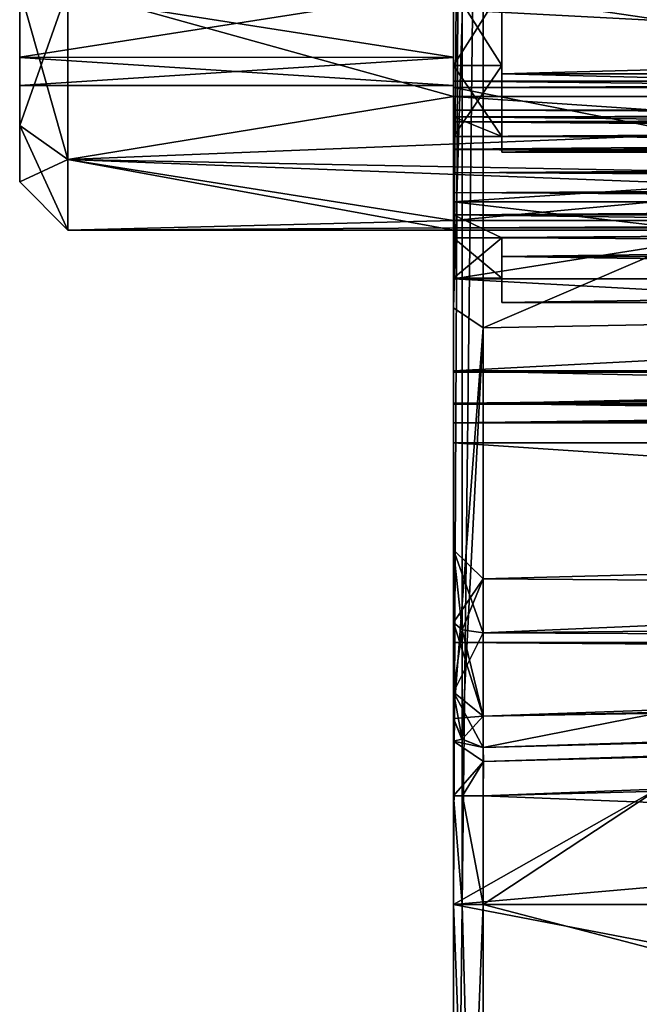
# Model space of a CAD drawing. Header units: millimetres. Extents: x -15 to 196, y -14 to 691.
# Tile 2 of 256: x -15 to -8.57, y -3.53 to 6.68. Entities that reach past the tile are written whole.
import ezdxf

# ---------------------------------------------------------------- set-up
doc = ezdxf.new("R2010")
doc.units = ezdxf.units.MM
doc.header["$LTSCALE"] = 41.718519
for name, color, linetype in [('133', 7, 'CONTINUOUS'), ('134', 7, 'CONTINUOUS'), ('135', 7, 'CONTINUOUS'), ('159', 7, 'CONTINUOUS'), ('160', 7, 'CONTINUOUS'), ('161', 7, 'CONTINUOUS'), ('1613', 7, 'CONTINUOUS'), ('1614', 7, 'CONTINUOUS'), ('1615', 7, 'CONTINUOUS'), ('1616', 7, 'CONTINUOUS'), ('1617', 7, 'CONTINUOUS'), ('1618', 7, 'CONTINUOUS'), ('1619', 7, 'CONTINUOUS'), ('1620', 7, 'CONTINUOUS'), ('1621', 7, 'CONTINUOUS'), ('1622', 7, 'CONTINUOUS'), ('1623', 7, 'CONTINUOUS'), ('1624', 7, 'CONTINUOUS'), ('1625', 7, 'CONTINUOUS'), ('163', 7, 'CONTINUOUS'), ('1636', 7, 'CONTINUOUS'), ('1637', 7, 'CONTINUOUS'), ('1638', 7, 'CONTINUOUS'), ('1639', 7, 'CONTINUOUS'), ('164', 7, 'CONTINUOUS'), ('1640', 7, 'CONTINUOUS'), ('1641', 7, 'CONTINUOUS'), ('165', 7, 'CONTINUOUS'), ('166', 7, 'CONTINUOUS'), ('167', 7, 'CONTINUOUS'), ('168', 7, 'CONTINUOUS'), ('169', 7, 'CONTINUOUS'), ('170', 7, 'CONTINUOUS'), ('171', 7, 'CONTINUOUS'), ('207', 7, 'CONTINUOUS'), ('333', 7, 'CONTINUOUS'), ('334', 7, 'CONTINUOUS'), ('335', 7, 'CONTINUOUS'), ('336', 7, 'CONTINUOUS'), ('337', 7, 'CONTINUOUS'), ('353', 7, 'CONTINUOUS'), ('357', 7, 'CONTINUOUS'), ('358', 7, 'CONTINUOUS'), ('361', 7, 'CONTINUOUS'), ('621', 7, 'CONTINUOUS'), ('627', 7, 'CONTINUOUS'), ('628', 7, 'CONTINUOUS'), ('630', 7, 'CONTINUOUS'), ('631', 7, 'CONTINUOUS'), ('632', 7, 'CONTINUOUS'), ('633', 7, 'CONTINUOUS'), ('637', 7, 'CONTINUOUS'), ('638', 7, 'CONTINUOUS'), ('639', 7, 'CONTINUOUS'), ('640', 7, 'CONTINUOUS'), ('641', 7, 'CONTINUOUS'), ('642', 7, 'CONTINUOUS'), ('643', 7, 'CONTINUOUS'), ('644', 7, 'CONTINUOUS'), ('645', 7, 'CONTINUOUS'), ('646', 7, 'CONTINUOUS'), ('647', 7, 'CONTINUOUS'), ('648', 7, 'CONTINUOUS'), ('74', 7, 'CONTINUOUS'), ('828', 7, 'CONTINUOUS'), ('856', 7, 'CONTINUOUS')]:
    doc.layers.add(name, color=color, linetype=linetype)

msp = doc.modelspace()

# ---------------------------------------------------------------- linework, layer by layer
at = {"layer": '133', "linetype": 'Continuous'}
for points in [[(23, 4.792, -25.514), (23, 7, -25), (-10.5, 4.792, -25.514), (23, 4.792, -25.514)], [(23, 7, -25), (-10.5, 7, -25), (-10.5, 4.792, -25.514), (23, 7, -25)], [(23, 3.038, -26.95), (23, 4.792, -25.514), (-10.5, 3.038, -26.95), (23, 3.038, -26.95)], [(23, 4.792, -25.514), (-10.5, 4.792, -25.514), (-10.5, 3.038, -26.95), (23, 4.792, -25.514)]]:
    msp.add_3dface(points, dxfattribs=at)
at = {"layer": '134', "linetype": 'Continuous'}
for points in [[(23, 2.703, -27.051), (23, 3.038, -26.95), (-10.5, 2.703, -27.051), (23, 2.703, -27.051)], [(23, 3.038, -26.95), (-10.5, 3.038, -26.95), (-10.5, 2.703, -27.051), (23, 3.038, -26.95)], [(23, 2.5, -26.767), (23, 2.703, -27.051), (-10.5, 2.5, -26.767), (23, 2.5, -26.767)], [(23, 2.703, -27.051), (-10.5, 2.703, -27.051), (-10.5, 2.5, -26.767), (23, 2.703, -27.051)]]:
    msp.add_3dface(points, dxfattribs=at)
at = {"layer": '135', "linetype": 'Continuous'}
for points in [[(23, 2.5, -21), (23, 2.5, -26.767), (-10.5, 2.5, -26.767), (23, 2.5, -21)], [(23, 2.5, -21), (-10.5, 2.5, -26.767), (14.25, 2.5, -21), (23, 2.5, -21)], [(-10.5, 2.5, -26.767), (-10.5, 2.5, -20), (-3.5, 2.5, -20), (-10.5, 2.5, -26.767)], [(14.25, 2.5, -21), (-10.5, 2.5, -26.767), (14.25, 2.5, -14), (14.25, 2.5, -21)], [(14.25, 2.5, -14), (-10.5, 2.5, -26.767), (-3.5, 2.5, -20), (14.25, 2.5, -14)]]:
    msp.add_3dface(points, dxfattribs=at)
at = {"layer": '159', "linetype": 'Continuous'}
for points in [[(-10.192, 16.283, -210.751), (18.301, 16.283, -210.005), (-10.192, -2.5, -210.751), (-10.192, 16.283, -210.751)], [(18.301, 16.283, -210.005), (18.301, -2.5, -210.005), (-10.192, -2.5, -210.751), (18.301, 16.283, -210.005)]]:
    msp.add_3dface(points, dxfattribs=at)
at = {"layer": '160', "linetype": 'Continuous'}
for points in [[(-10.5, -2.5, -210.451), (-10.5, 16.283, -210.451), (-10.412, 16.283, -210.664), (-10.5, -2.5, -210.451)], [(-10.412, -2.5, -210.664), (-10.5, -2.5, -210.451), (-10.412, 16.283, -210.664), (-10.412, -2.5, -210.664)], [(-10.192, 16.283, -210.751), (-10.192, -2.5, -210.751), (-10.412, -2.5, -210.664), (-10.192, 16.283, -210.751)], [(-10.192, 16.283, -210.751), (-10.412, -2.5, -210.664), (-10.412, 16.283, -210.664), (-10.192, 16.283, -210.751)]]:
    msp.add_3dface(points, dxfattribs=at)
at = {"layer": '161', "linetype": 'Continuous'}
for points in [[(-10.5, -10.241, -207.247), (-10.5, -2.5, -210.451), (-10.192, -10.456, -207.456), (-10.5, -10.241, -207.247)], [(-10.5, -2.5, -210.451), (-10.412, -2.5, -210.664), (-10.192, -10.456, -207.456), (-10.5, -2.5, -210.451)], [(-10.412, -2.5, -210.664), (-10.192, -2.5, -210.751), (-10.192, -10.456, -207.456), (-10.412, -2.5, -210.664)]]:
    msp.add_3dface(points, dxfattribs=at)
at = {"layer": '1613', "linetype": 'Continuous'}
for points in [[(-10.5, 6.208, -27.107), (-10.5, 7, -27), (-10, 6.208, -27.107), (-10.5, 6.208, -27.107)], [(-10, 6.208, -27.107), (-10.5, 7, -27), (-10, 7, -27), (-10, 6.208, -27.107)], [(-10.5, 5.472, -27.419), (-10.5, 6.208, -27.107), (-10, 5.472, -27.419), (-10.5, 5.472, -27.419)], [(-10, 5.472, -27.419), (-10.5, 6.208, -27.107), (-10, 6.208, -27.107), (-10, 5.472, -27.419)]]:
    msp.add_3dface(points, dxfattribs=at)
at = {"layer": '1614', "linetype": 'Continuous'}
for points in [[(-10.5, 5.675, -27.66), (-10.5, 5.472, -27.419), (-10, 5.472, -27.419), (-10.5, 5.675, -27.66)], [(-10.5, 5.675, -27.66), (-10, 5.472, -27.419), (23, 5.308, -27.225), (-10.5, 5.675, -27.66)], [(23, 5.675, -27.66), (-10.5, 5.675, -27.66), (23, 5.308, -27.225), (23, 5.675, -27.66)], [(23, 5.308, -27.225), (-10, 5.472, -27.419), (-10, 5.308, -27.225), (23, 5.308, -27.225)]]:
    msp.add_3dface(points, dxfattribs=at)
at = {"layer": '1615', "linetype": 'Continuous'}
for points in [[(-10.5, 5.625, -28.094), (-10.5, 5.744, -27.888), (23, 5.622, -28.096), (-10.5, 5.625, -28.094)], [(-10.5, 5.744, -27.888), (-10.5, 5.675, -27.66), (23, 5.744, -27.891), (-10.5, 5.744, -27.888)], [(23, 5.622, -28.096), (-10.5, 5.744, -27.888), (23, 5.744, -27.891), (23, 5.622, -28.096)], [(-10.5, 5.675, -27.66), (23, 5.675, -27.66), (23, 5.744, -27.891), (-10.5, 5.675, -27.66)]]:
    msp.add_3dface(points, dxfattribs=at)
at = {"layer": '1616', "linetype": 'Continuous'}
for points in [[(-10.5, 5.338, -28.339), (-10.5, 5.625, -28.094), (23, 5.338, -28.338), (-10.5, 5.338, -28.339)], [(-10.5, 5.625, -28.094), (23, 5.622, -28.096), (23, 5.338, -28.338), (-10.5, 5.625, -28.094)], [(-10.5, 5.096, -28.622), (-10.5, 5.338, -28.339), (23, 5.094, -28.625), (-10.5, 5.096, -28.622)], [(23, 5.094, -28.625), (-10.5, 5.338, -28.339), (23, 5.338, -28.338), (23, 5.094, -28.625)]]:
    msp.add_3dface(points, dxfattribs=at)
at = {"layer": '1617', "linetype": 'Continuous'}
for points in [[(-10.5, 4.89, -28.744), (-10.5, 5.096, -28.622), (23, 4.888, -28.745), (-10.5, 4.89, -28.744)], [(-10.5, 5.096, -28.622), (23, 5.094, -28.625), (23, 4.888, -28.745), (-10.5, 5.096, -28.622)], [(-10.5, 4.661, -28.677), (-10.5, 4.89, -28.744), (23, 4.659, -28.676), (-10.5, 4.661, -28.677)], [(23, 4.659, -28.676), (-10.5, 4.89, -28.744), (23, 4.888, -28.745), (23, 4.659, -28.676)]]:
    msp.add_3dface(points, dxfattribs=at)
at = {"layer": '1618', "linetype": 'Continuous'}
for points in [[(-10.5, 4.418, -28.472), (-10.5, 4.661, -28.677), (23, 4.659, -28.676), (-10.5, 4.418, -28.472)], [(-10.5, 4.418, -28.472), (23, 4.659, -28.676), (-10, 4.418, -28.472), (-10.5, 4.418, -28.472)], [(-10, 4.418, -28.472), (23, 4.659, -28.676), (-10, 4.225, -28.308), (-10, 4.418, -28.472)], [(-10, 4.225, -28.308), (23, 4.659, -28.676), (23, 4.225, -28.308), (-10, 4.225, -28.308)]]:
    msp.add_3dface(points, dxfattribs=at)
at = {"layer": '1619', "linetype": 'Continuous'}
for points in [[(-10.5, 4.419, -31.528), (-10.5, 4, -30), (-10, 4.419, -31.528), (-10.5, 4.419, -31.528)], [(-10, 4.419, -31.528), (-10.5, 4, -30), (-10, 4, -30), (-10, 4.419, -31.528)], [(-10.5, 4, -30), (-10.5, 4.418, -28.472), (-10, 4, -30), (-10.5, 4, -30)], [(-10.5, 4.418, -28.472), (-10, 4.418, -28.472), (-10, 4, -30), (-10.5, 4.418, -28.472)]]:
    msp.add_3dface(points, dxfattribs=at)
at = {"layer": '1620', "linetype": 'Continuous'}
for points in [[(-10.5, 4.66, -31.325), (-10.5, 4.419, -31.528), (-10, 4.419, -31.528), (-10.5, 4.66, -31.325)], [(-10.5, 4.66, -31.325), (-10, 4.419, -31.528), (23, 4.225, -31.692), (-10.5, 4.66, -31.325)], [(23, 4.66, -31.325), (-10.5, 4.66, -31.325), (23, 4.225, -31.692), (23, 4.66, -31.325)], [(23, 4.225, -31.692), (-10, 4.419, -31.528), (-10, 4.225, -31.692), (23, 4.225, -31.692)]]:
    msp.add_3dface(points, dxfattribs=at)
at = {"layer": '1621', "linetype": 'Continuous'}
for points in [[(-10.5, 5.094, -31.375), (-10.5, 4.888, -31.256), (23, 5.096, -31.378), (-10.5, 5.094, -31.375)], [(23, 5.096, -31.378), (-10.5, 4.888, -31.256), (23, 4.891, -31.256), (23, 5.096, -31.378)], [(-10.5, 4.888, -31.256), (-10.5, 4.66, -31.325), (23, 4.891, -31.256), (-10.5, 4.888, -31.256)], [(-10.5, 4.66, -31.325), (23, 4.66, -31.325), (23, 4.891, -31.256), (-10.5, 4.66, -31.325)]]:
    msp.add_3dface(points, dxfattribs=at)
at = {"layer": '1622', "linetype": 'Continuous'}
for points in [[(-10.5, 5.622, -31.904), (-10.5, 5.339, -31.662), (23, 5.625, -31.906), (-10.5, 5.622, -31.904)], [(23, 5.625, -31.906), (-10.5, 5.339, -31.662), (23, 5.338, -31.662), (23, 5.625, -31.906)], [(-10.5, 5.339, -31.662), (-10.5, 5.094, -31.375), (23, 5.338, -31.662), (-10.5, 5.339, -31.662)], [(-10.5, 5.094, -31.375), (23, 5.096, -31.378), (23, 5.338, -31.662), (-10.5, 5.094, -31.375)]]:
    msp.add_3dface(points, dxfattribs=at)
at = {"layer": '1623', "linetype": 'Continuous'}
for points in [[(-10.5, 5.744, -32.11), (-10.5, 5.622, -31.904), (23, 5.745, -32.112), (-10.5, 5.744, -32.11)], [(23, 5.676, -32.341), (-10.5, 5.744, -32.11), (23, 5.745, -32.112), (23, 5.676, -32.341)], [(-10.5, 5.622, -31.904), (23, 5.625, -31.906), (23, 5.745, -32.112), (-10.5, 5.622, -31.904)], [(-10.5, 5.677, -32.339), (-10.5, 5.744, -32.11), (23, 5.676, -32.341), (-10.5, 5.677, -32.339)]]:
    msp.add_3dface(points, dxfattribs=at)
at = {"layer": '1624', "linetype": 'Continuous'}
for points in [[(-10.5, 5.472, -32.582), (-10.5, 5.677, -32.339), (23, 5.676, -32.341), (-10.5, 5.472, -32.582)], [(-10.5, 5.472, -32.582), (23, 5.676, -32.341), (-10, 5.472, -32.582), (-10.5, 5.472, -32.582)], [(-10, 5.472, -32.582), (23, 5.676, -32.341), (-10, 5.308, -32.775), (-10, 5.472, -32.582)], [(-10, 5.308, -32.775), (23, 5.676, -32.341), (23, 5.308, -32.775), (-10, 5.308, -32.775)]]:
    msp.add_3dface(points, dxfattribs=at)
at = {"layer": '1625', "linetype": 'Continuous'}
for points in [[(-10.5, 7, -33), (-10.5, 6.208, -32.894), (-10, 7, -33), (-10.5, 7, -33)], [(-10, 7, -33), (-10.5, 6.208, -32.894), (-10, 6.208, -32.894), (-10, 7, -33)], [(-10.5, 6.208, -32.894), (-10.5, 5.472, -32.582), (-10, 6.208, -32.894), (-10.5, 6.208, -32.894)], [(-10.5, 5.472, -32.582), (-10, 5.472, -32.582), (-10, 6.208, -32.894), (-10.5, 5.472, -32.582)]]:
    msp.add_3dface(points, dxfattribs=at)
at = {"layer": '163', "linetype": 'Continuous'}
for points in [[(-10.5, -2.5, -48.049), (-10.5, -10.247, -51.259), (-10.412, -2.5, -47.836), (-10.5, -2.5, -48.049)], [(-10.412, -2.5, -47.836), (-10.5, -10.247, -51.259), (-10.192, -2.5, -47.749), (-10.412, -2.5, -47.836)], [(-10.192, -2.5, -47.749), (-10.5, -10.247, -51.259), (-10.192, -10.456, -51.044), (-10.192, -2.5, -47.749)]]:
    msp.add_3dface(points, dxfattribs=at)
at = {"layer": '1636', "linetype": 'Continuous'}
for points in [[(23, 7, -26.75), (23, 6.121, -26.871), (-10, 7, -26.75), (23, 7, -26.75)], [(-10, 7, -26.75), (23, 6.121, -26.871), (-10, 6.121, -26.871), (-10, 7, -26.75)], [(23, 5.308, -27.225), (-10, 5.308, -27.225), (-10, 6.121, -26.871), (23, 5.308, -27.225)], [(23, 6.121, -26.871), (23, 5.308, -27.225), (-10, 6.121, -26.871), (23, 6.121, -26.871)]]:
    msp.add_3dface(points, dxfattribs=at)
at = {"layer": '1637', "linetype": 'Continuous'}
for points in [[(-10, 6.208, -27.107), (-10, 7, -27), (-10, 6.121, -26.871), (-10, 6.208, -27.107)], [(-10, 7, -27), (-10, 7, -26.75), (-10, 6.121, -26.871), (-10, 7, -27)], [(-10, 5.472, -27.419), (-10, 6.208, -27.107), (-10, 6.121, -26.871), (-10, 5.472, -27.419)], [(-10, 5.308, -27.225), (-10, 5.472, -27.419), (-10, 6.121, -26.871), (-10, 5.308, -27.225)]]:
    msp.add_3dface(points, dxfattribs=at)
at = {"layer": '1638', "linetype": 'Continuous'}
for points in [[(-10, 4.225, -28.308), (23, 4.225, -28.308), (23, 3.75, -30), (-10, 4.225, -28.308)], [(-10, 4.225, -28.308), (23, 3.75, -30), (-10, 3.75, -30), (-10, 4.225, -28.308)], [(23, 4.225, -31.692), (-10, 4.225, -31.692), (-10, 3.75, -30), (23, 4.225, -31.692)], [(23, 3.75, -30), (23, 4.225, -31.692), (-10, 3.75, -30), (23, 3.75, -30)]]:
    msp.add_3dface(points, dxfattribs=at)
at = {"layer": '1639', "linetype": 'Continuous'}
for points in [[(-10, 4.419, -31.528), (-10, 4, -30), (-10, 3.75, -30), (-10, 4.419, -31.528)], [(-10, 4.225, -31.692), (-10, 4.419, -31.528), (-10, 3.75, -30), (-10, 4.225, -31.692)], [(-10, 4.418, -28.472), (-10, 4.225, -28.308), (-10, 3.75, -30), (-10, 4.418, -28.472)], [(-10, 4, -30), (-10, 4.418, -28.472), (-10, 3.75, -30), (-10, 4, -30)]]:
    msp.add_3dface(points, dxfattribs=at)
at = {"layer": '164', "linetype": 'Continuous'}
for points in [[(-10.5, -1.369, -48.049), (-10.5, -2.5, -48.049), (-10.412, -2.5, -47.836), (-10.5, -1.369, -48.049)], [(-10.5, -1.369, -48.049), (-10.412, -2.5, -47.836), (-10.406, -1.369, -47.83), (-10.5, -1.369, -48.049)], [(-10.412, -2.5, -47.836), (-10.192, -2.5, -47.749), (-10.406, -1.369, -47.83), (-10.412, -2.5, -47.836)], [(-10.192, -2.5, -47.749), (-10.192, -1.369, -47.749), (-10.406, -1.369, -47.83), (-10.192, -2.5, -47.749)]]:
    msp.add_3dface(points, dxfattribs=at)
at = {"layer": '1640', "linetype": 'Continuous'}
for points in [[(23, 6.121, -33.129), (23, 7, -33.25), (-10, 6.121, -33.129), (23, 6.121, -33.129)], [(-10, 6.121, -33.129), (23, 7, -33.25), (-10, 7, -33.25), (-10, 6.121, -33.129)], [(-10, 5.308, -32.775), (23, 5.308, -32.775), (23, 6.121, -33.129), (-10, 5.308, -32.775)], [(-10, 5.308, -32.775), (23, 6.121, -33.129), (-10, 6.121, -33.129), (-10, 5.308, -32.775)]]:
    msp.add_3dface(points, dxfattribs=at)
at = {"layer": '1641', "linetype": 'Continuous'}
for points in [[(-10, 7, -33), (-10, 6.208, -32.894), (-10, 7, -33.25), (-10, 7, -33)], [(-10, 6.208, -32.894), (-10, 6.121, -33.129), (-10, 7, -33.25), (-10, 6.208, -32.894)], [(-10, 6.208, -32.894), (-10, 5.472, -32.582), (-10, 6.121, -33.129), (-10, 6.208, -32.894)], [(-10, 5.472, -32.582), (-10, 5.308, -32.775), (-10, 6.121, -33.129), (-10, 5.472, -32.582)]]:
    msp.add_3dface(points, dxfattribs=at)
at = {"layer": '165', "linetype": 'Continuous'}
for points in [[(-10.5, -0.569, -47.249), (-10.5, -0.803, -47.814), (-10.413, -0.781, -47.249), (-10.5, -0.569, -47.249)], [(-10.413, -0.781, -47.249), (-10.5, -0.803, -47.814), (-10.192, -0.869, -47.249), (-10.413, -0.781, -47.249)], [(-10.5, -0.803, -47.814), (-10.5, -1.369, -48.049), (-10.189, -1.015, -47.602), (-10.5, -0.803, -47.814)], [(-10.192, -0.869, -47.249), (-10.5, -0.803, -47.814), (-10.189, -1.015, -47.602), (-10.192, -0.869, -47.249)], [(-10.5, -1.369, -48.049), (-10.406, -1.369, -47.83), (-10.189, -1.015, -47.602), (-10.5, -1.369, -48.049)], [(-10.406, -1.369, -47.83), (-10.192, -1.369, -47.749), (-10.189, -1.015, -47.602), (-10.406, -1.369, -47.83)]]:
    msp.add_3dface(points, dxfattribs=at)
at = {"layer": '166', "linetype": 'Continuous'}
for points in [[(-10.5, -0.569, -32.562), (-10.5, -0.569, -47.249), (-10.413, -0.781, -47.249), (-10.5, -0.569, -32.562)], [(-10.5, -0.569, -32.562), (-10.413, -0.781, -47.249), (-10.412, -0.781, -32.562), (-10.5, -0.569, -32.562)], [(-10.413, -0.781, -47.249), (-10.192, -0.869, -47.249), (-10.412, -0.781, -32.562), (-10.413, -0.781, -47.249)], [(-10.412, -0.781, -32.562), (-10.192, -0.869, -47.249), (-10.192, -0.869, -32.562), (-10.412, -0.781, -32.562)]]:
    msp.add_3dface(points, dxfattribs=at)
at = {"layer": '167', "linetype": 'Continuous'}
for points in [[(-10.5, 0.429, -31.1), (-10.5, -0.296, -31.677), (-10.412, 0.352, -30.902), (-10.5, 0.429, -31.1)], [(-10.412, 0.352, -30.902), (-10.5, -0.296, -31.677), (-10.192, 0.32, -30.821), (-10.412, 0.352, -30.902)], [(-10.192, 0.32, -30.821), (-10.5, -0.296, -31.677), (-10.192, -0.543, -31.507), (-10.192, 0.32, -30.821)], [(-10.5, -0.296, -31.677), (-10.5, -0.569, -32.562), (-10.192, -0.543, -31.507), (-10.5, -0.296, -31.677)], [(-10.5, -0.569, -32.562), (-10.412, -0.781, -32.562), (-10.192, -0.543, -31.507), (-10.5, -0.569, -32.562)], [(-10.412, -0.781, -32.562), (-10.192, -0.869, -32.562), (-10.192, -0.543, -31.507), (-10.412, -0.781, -32.562)]]:
    msp.add_3dface(points, dxfattribs=at)
at = {"layer": '168', "linetype": 'Continuous'}
for points in [[(-10.5, 0.429, -28.9), (-10.5, 1.181, -30), (-10.412, 0.352, -29.098), (-10.5, 0.429, -28.9)], [(-10.5, 1.181, -30), (-10.5, 0.429, -31.1), (-10.192, 0.881, -30), (-10.5, 1.181, -30)], [(-10.412, 0.352, -29.098), (-10.5, 1.181, -30), (-10.192, 0.32, -29.179), (-10.412, 0.352, -29.098)], [(-10.192, 0.32, -29.179), (-10.5, 1.181, -30), (-10.192, 0.881, -30), (-10.192, 0.32, -29.179)], [(-10.5, 0.429, -31.1), (-10.412, 0.352, -30.902), (-10.192, 0.881, -30), (-10.5, 0.429, -31.1)], [(-10.412, 0.352, -30.902), (-10.192, 0.32, -30.821), (-10.192, 0.881, -30), (-10.412, 0.352, -30.902)]]:
    msp.add_3dface(points, dxfattribs=at)
at = {"layer": '169', "linetype": 'Continuous'}
for points in [[(-10.5, -0.296, -28.323), (-10.5, 0.429, -28.9), (-10.192, -0.543, -28.493), (-10.5, -0.296, -28.323)], [(-10.5, 0.429, -28.9), (-10.412, 0.352, -29.098), (-10.192, -0.543, -28.493), (-10.5, 0.429, -28.9)], [(-10.412, 0.352, -29.098), (-10.192, 0.32, -29.179), (-10.192, -0.543, -28.493), (-10.412, 0.352, -29.098)], [(-10.5, -0.569, -27.438), (-10.5, -0.296, -28.323), (-10.412, -0.781, -27.438), (-10.5, -0.569, -27.438)], [(-10.412, -0.781, -27.438), (-10.5, -0.296, -28.323), (-10.192, -0.869, -27.438), (-10.412, -0.781, -27.438)], [(-10.192, -0.869, -27.438), (-10.5, -0.296, -28.323), (-10.192, -0.543, -28.493), (-10.192, -0.869, -27.438)]]:
    msp.add_3dface(points, dxfattribs=at)
at = {"layer": '170', "linetype": 'Continuous'}
for points in [[(-10.5, -0.569, -14), (-10.5, -0.569, -27.438), (-10.412, -0.781, -27.438), (-10.5, -0.569, -14)], [(-10.5, -0.569, -14), (-10.412, -0.781, -27.438), (-10.412, -0.781, -14), (-10.5, -0.569, -14)], [(-10.412, -0.781, -27.438), (-10.192, -0.869, -27.438), (-10.412, -0.781, -14), (-10.412, -0.781, -27.438)], [(-10.412, -0.781, -14), (-10.192, -0.869, -27.438), (-10.192, -0.869, -14), (-10.412, -0.781, -14)]]:
    msp.add_3dface(points, dxfattribs=at)
at = {"layer": '171', "linetype": 'Continuous'}
for points in [[(-10.5, 14, 0.569), (-10.5, 3.692, -3.704), (-10.412, 14, 0.781), (-10.5, 14, 0.569)], [(-10.412, 14, 0.781), (-10.5, 3.692, -3.704), (-10.192, 14, 0.869), (-10.412, 14, 0.781)], [(-10.192, 14, 0.869), (-10.5, 3.692, -3.704), (-10.192, 3.486, -3.486), (-10.192, 14, 0.869)], [(-10.5, 3.692, -3.704), (-10.5, -0.569, -14), (-10.192, 3.486, -3.486), (-10.5, 3.692, -3.704)], [(-10.5, -0.569, -14), (-10.412, -0.781, -14), (-10.192, 3.486, -3.486), (-10.5, -0.569, -14)], [(-10.412, -0.781, -14), (-10.192, -0.869, -14), (-10.192, 3.486, -3.486), (-10.412, -0.781, -14)]]:
    msp.add_3dface(points, dxfattribs=at)
at = {"layer": '207', "linetype": 'Continuous'}
for points in [[(-10.5, 2.5, -20), (-10.5, 64.252, -20), (-3.5, 2.5, -20), (-10.5, 2.5, -20)], [(-3.5, 2.5, -20), (-10.5, 64.252, -20), (-3.5, 47.705, -20), (-3.5, 2.5, -20)]]:
    msp.add_3dface(points, dxfattribs=at)
at = {"layer": '333', "linetype": 'Continuous'}
for points in [[(22.805, -0.005, -27.438), (14.25, -0.229, -20), (-10.192, -0.869, -14), (22.805, -0.005, -27.438)], [(-10.192, -0.869, -27.438), (22.805, -0.005, -27.438), (-10.192, -0.869, -14), (-10.192, -0.869, -27.438)], [(-10.192, -0.869, -14), (14.25, -0.229, -20), (14.25, -0.229, -14), (-10.192, -0.869, -14)]]:
    msp.add_3dface(points, dxfattribs=at)
at = {"layer": '334', "linetype": 'Continuous'}
for points in [[(22.805, 0.635, -28.375), (22.805, 0.17, -28.005), (-10.192, 0.32, -29.179), (22.805, 0.635, -28.375)], [(-10.192, 0.32, -29.179), (22.805, 0.17, -28.005), (-10.192, -0.543, -28.493), (-10.192, 0.32, -29.179)], [(22.805, 0.17, -28.005), (22.805, -0.005, -27.438), (-10.192, -0.543, -28.493), (22.805, 0.17, -28.005)], [(22.805, -0.005, -27.438), (-10.192, -0.869, -27.438), (-10.192, -0.543, -28.493), (22.805, -0.005, -27.438)]]:
    msp.add_3dface(points, dxfattribs=at)
at = {"layer": '335', "linetype": 'Continuous'}
for points in [[(22.805, 1.745, -30), (22.805, 0.635, -28.375), (-10.192, 0.881, -30), (22.805, 1.745, -30)], [(22.805, 0.635, -31.625), (22.805, 1.745, -30), (-10.192, 0.32, -30.821), (22.805, 0.635, -31.625)], [(-10.192, 0.32, -30.821), (22.805, 1.745, -30), (-10.192, 0.881, -30), (-10.192, 0.32, -30.821)], [(22.805, 0.635, -28.375), (-10.192, 0.32, -29.179), (-10.192, 0.881, -30), (22.805, 0.635, -28.375)]]:
    msp.add_3dface(points, dxfattribs=at)
at = {"layer": '336', "linetype": 'Continuous'}
for points in [[(22.805, 0.17, -31.995), (22.805, 0.635, -31.625), (-10.192, -0.543, -31.507), (22.805, 0.17, -31.995)], [(22.805, 0.635, -31.625), (-10.192, 0.32, -30.821), (-10.192, -0.543, -31.507), (22.805, 0.635, -31.625)], [(22.805, -0.005, -32.562), (22.805, 0.17, -31.995), (-10.192, -0.869, -32.562), (22.805, -0.005, -32.562)], [(-10.192, -0.869, -32.562), (22.805, 0.17, -31.995), (-10.192, -0.543, -31.507), (-10.192, -0.869, -32.562)]]:
    msp.add_3dface(points, dxfattribs=at)
at = {"layer": '337', "linetype": 'Continuous'}
for points in [[(-10.192, -0.869, -47.249), (22.805, -0.005, -32.562), (-10.192, -0.869, -32.562), (-10.192, -0.869, -47.249)], [(22.805, -0.005, -32.562), (-10.192, -0.869, -47.249), (18.301, -0.123, -47.995), (22.805, -0.005, -32.562)]]:
    msp.add_3dface(points, dxfattribs=at)
at = {"layer": '353', "linetype": 'Continuous'}
for points in [[(-10.192, -2.5, -210.751), (18.301, -2.5, -210.005), (18.301, -9.928, -206.928), (-10.192, -2.5, -210.751)], [(-10.192, -10.456, -207.456), (-10.192, -2.5, -210.751), (18.301, -9.928, -206.928), (-10.192, -10.456, -207.456)]]:
    msp.add_3dface(points, dxfattribs=at)
at = {"layer": '357', "linetype": 'Continuous'}
for points in [[(-10.192, -2.5, -47.749), (-10.192, -10.456, -51.044), (18.301, -2.5, -48.495), (-10.192, -2.5, -47.749)], [(-10.192, -10.456, -51.044), (18.301, -9.928, -51.572), (18.301, -2.5, -48.495), (-10.192, -10.456, -51.044)]]:
    msp.add_3dface(points, dxfattribs=at)
at = {"layer": '358', "linetype": 'Continuous'}
for points in [[(-10.192, -1.369, -47.749), (18.301, -2.5, -48.495), (18.301, -0.623, -48.495), (-10.192, -1.369, -47.749)], [(-10.192, -1.369, -47.749), (-10.192, -2.5, -47.749), (18.301, -2.5, -48.495), (-10.192, -1.369, -47.749)]]:
    msp.add_3dface(points, dxfattribs=at)
at = {"layer": '361', "linetype": 'Continuous'}
for points in [[(-10.192, -0.869, -47.249), (-10.189, -1.015, -47.602), (18.301, -0.123, -47.995), (-10.192, -0.869, -47.249)], [(18.301, -0.123, -47.995), (-10.189, -1.015, -47.602), (18.295, -0.275, -48.354), (18.301, -0.123, -47.995)], [(-10.189, -1.015, -47.602), (-10.192, -1.369, -47.749), (18.295, -0.275, -48.354), (-10.189, -1.015, -47.602)], [(-10.192, -1.369, -47.749), (18.301, -0.623, -48.495), (18.295, -0.275, -48.354), (-10.192, -1.369, -47.749)]]:
    msp.add_3dface(points, dxfattribs=at)
at = {"layer": '621', "linetype": 'Continuous'}
for points in [[(-10.192, 14, 0.869), (-10.192, 3.486, -3.486), (14.25, 14, 0.229), (-10.192, 14, 0.869)], [(-10.192, 3.486, -3.486), (14.25, 3.944, -3.933), (14.25, 14, 0.229), (-10.192, 3.486, -3.486)], [(-10.192, 3.486, -3.486), (-10.192, -0.869, -14), (14.25, 3.944, -3.933), (-10.192, 3.486, -3.486)], [(-10.192, -0.869, -14), (14.25, -0.229, -14), (14.25, 3.944, -3.933), (-10.192, -0.869, -14)]]:
    msp.add_3dface(points, dxfattribs=at)
at = {"layer": '627', "linetype": 'Continuous'}
for points in [[(-10.5, 7.489, -44.452), (-10.5, 5.886, -44.238), (-14.5, 7, -44.5), (-10.5, 7.489, -44.452)], [(-14.5, 7, -44.5), (-10.5, 5.886, -44.238), (-14.5, 5.232, -43.768), (-14.5, 7, -44.5)], [(-14.5, 5.232, -43.768), (-10.5, 5.886, -44.238), (4.5, 4.874, -43.316), (-14.5, 5.232, -43.768)], [(-10.5, 5.886, -44.238), (4.5, 5.886, -44.238), (4.5, 4.874, -43.316), (-10.5, 5.886, -44.238)], [(-14.5, 4.5, -42), (-14.5, 5.232, -43.768), (-10.5, 4.5, -42), (-14.5, 4.5, -42)], [(-10.5, 4.5, -42), (-14.5, 5.232, -43.768), (4.5, 4.5, -42), (-10.5, 4.5, -42)], [(4.5, 4.5, -42), (-14.5, 5.232, -43.768), (4.5, 4.874, -43.316), (4.5, 4.5, -42)], [(-10.5, 4.6, -41.3), (-10.5, 4.525, -41.646), (4.5, 4.6, -41.3), (-10.5, 4.6, -41.3)], [(4.5, 4.6, -41.3), (-10.5, 4.525, -41.646), (4.5, 4.525, -41.646), (4.5, 4.6, -41.3)], [(-10.5, 4.525, -41.646), (-10.5, 4.5, -42), (4.5, 4.525, -41.646), (-10.5, 4.525, -41.646)], [(4.5, 4.525, -41.646), (-10.5, 4.5, -42), (4.5, 4.5, -42), (4.5, 4.525, -41.646)]]:
    msp.add_3dface(points, dxfattribs=at)
at = {"layer": '628', "linetype": 'Continuous'}
for points in [[(-10.5, 5.886, -44.238), (-10.5, 6.046, -44.448), (4.5, 5.886, -44.238), (-10.5, 5.886, -44.238)], [(-10.5, 6.046, -44.448), (-10.5, 5.978, -44.703), (4.5, 6.046, -44.448), (-10.5, 6.046, -44.448)], [(4.5, 5.886, -44.238), (-10.5, 6.046, -44.448), (4.5, 6.046, -44.448), (4.5, 5.886, -44.238)], [(-10.5, 5.978, -44.703), (4.5, 5.978, -44.703), (4.5, 6.046, -44.448), (-10.5, 5.978, -44.703)]]:
    msp.add_3dface(points, dxfattribs=at)
at = {"layer": '630', "linetype": 'Continuous'}
for points in [[(-10.5, 3.027, -48.105), (-10.5, 2.695, -48.189), (4.5, 3.027, -48.105), (-10.5, 3.027, -48.105)], [(-10.5, 2.695, -48.189), (4.5, 2.695, -48.189), (4.5, 3.027, -48.105), (-10.5, 2.695, -48.189)], [(-10.5, 2.695, -48.189), (-10.5, 2.5, -47.908), (4.5, 2.695, -48.189), (-10.5, 2.695, -48.189)], [(-10.5, 2.5, -47.908), (4.5, 2.5, -47.908), (4.5, 2.695, -48.189), (-10.5, 2.5, -47.908)]]:
    msp.add_3dface(points, dxfattribs=at)
at = {"layer": '631', "linetype": 'Continuous'}
for points in [[(-10.5, 2.5, -47.908), (-10.5, 2.5, -33.233), (4.5, 2.5, -33.233), (-10.5, 2.5, -47.908)], [(4.5, 2.5, -47.908), (-10.5, 2.5, -47.908), (4.5, 2.5, -33.233), (4.5, 2.5, -47.908)]]:
    msp.add_3dface(points, dxfattribs=at)
at = {"layer": '632', "linetype": 'Continuous'}
for points in [[(-10.5, 2.703, -32.949), (-10.5, 3.038, -33.05), (4.5, 2.703, -32.949), (-10.5, 2.703, -32.949)], [(-10.5, 3.038, -33.05), (4.5, 3.038, -33.05), (4.5, 2.703, -32.949), (-10.5, 3.038, -33.05)], [(-10.5, 2.5, -33.233), (-10.5, 2.703, -32.949), (4.5, 2.5, -33.233), (-10.5, 2.5, -33.233)], [(-10.5, 2.703, -32.949), (4.5, 2.703, -32.949), (4.5, 2.5, -33.233), (-10.5, 2.703, -32.949)]]:
    msp.add_3dface(points, dxfattribs=at)
at = {"layer": '633', "linetype": 'Continuous'}
for points in [[(-10.5, 4.792, -34.486), (-10.5, 7, -35), (4.5, 4.792, -34.486), (-10.5, 4.792, -34.486)], [(-10.5, 7, -35), (4.5, 7, -35), (4.5, 4.792, -34.486), (-10.5, 7, -35)], [(-10.5, 3.038, -33.05), (-10.5, 4.792, -34.486), (4.5, 3.038, -33.05), (-10.5, 3.038, -33.05)], [(-10.5, 4.792, -34.486), (4.5, 4.792, -34.486), (4.5, 3.038, -33.05), (-10.5, 4.792, -34.486)]]:
    msp.add_3dface(points, dxfattribs=at)
at = {"layer": '637', "linetype": 'Continuous'}
for points in [[(4.5, 5.998, -39.709), (4.5, 8.116, -39.763), (-14.5, 7, -39.5), (4.5, 5.998, -39.709)], [(-14.5, 5.232, -40.232), (4.5, 5.998, -39.709), (-14.5, 7, -39.5), (-14.5, 5.232, -40.232)], [(-10.5, 4.6, -41.3), (4.5, 5.998, -39.709), (-14.5, 5.232, -40.232), (-10.5, 4.6, -41.3)], [(-10.5, 4.6, -41.3), (4.5, 4.6, -41.3), (4.5, 5.998, -39.709), (-10.5, 4.6, -41.3)], [(-14.5, 4.5, -42), (-10.5, 4.6, -41.3), (-14.5, 5.232, -40.232), (-14.5, 4.5, -42)], [(-14.5, 4.5, -42), (-10.5, 4.525, -41.646), (-10.5, 4.6, -41.3), (-14.5, 4.5, -42)], [(-14.5, 4.5, -42), (-10.5, 4.5, -42), (-10.5, 4.525, -41.646), (-14.5, 4.5, -42)]]:
    msp.add_3dface(points, dxfattribs=at)
at = {"layer": '638', "linetype": 'Continuous'}
for points in [[(-14.5, 5.232, -40.232), (-14.5, 7, -39.5), (-15, 5.586, -40.586), (-14.5, 5.232, -40.232)], [(-14.5, 7, -39.5), (-15, 7, -40), (-15, 5.586, -40.586), (-14.5, 7, -39.5)], [(-15, 5, -42), (-14.5, 5.232, -40.232), (-15, 5.586, -40.586), (-15, 5, -42)], [(-14.5, 4.5, -42), (-14.5, 5.232, -40.232), (-15, 5, -42), (-14.5, 4.5, -42)]]:
    msp.add_3dface(points, dxfattribs=at)
at = {"layer": '639', "linetype": 'Continuous'}
for points in [[(-15, 7, -40), (-15, 8.414, -40.586), (-15, 5.586, -40.586), (-15, 7, -40)], [(-15, 5.586, -40.586), (-15, 8.414, -40.586), (-15, 7, -41), (-15, 5.586, -40.586)], [(-15, 7, -44), (-15, 5.586, -43.414), (-15, 8.414, -43.414), (-15, 7, -44)], [(-15, 8.414, -43.414), (-15, 5.586, -43.414), (-15, 7, -43), (-15, 8.414, -43.414)], [(-15, 6.292, -41.293), (-15, 5.586, -40.586), (-15, 7, -41), (-15, 6.292, -41.293)], [(-15, 7, -43), (-15, 5.586, -43.414), (-15, 6.294, -42.709), (-15, 7, -43)], [(-15, 5.586, -43.414), (-15, 5, -42), (-15, 6.294, -42.709), (-15, 5.586, -43.414)], [(-15, 5, -42), (-15, 6, -42), (-15, 6.294, -42.709), (-15, 5, -42)], [(-15, 6, -42), (-15, 5.586, -40.586), (-15, 6.292, -41.293), (-15, 6, -42)], [(-15, 5, -42), (-15, 5.586, -40.586), (-15, 6, -42), (-15, 5, -42)]]:
    msp.add_3dface(points, dxfattribs=at)
at = {"layer": '640', "linetype": 'Continuous'}
for points in [[(-14.5, 7, -44.5), (-14.5, 5.232, -43.768), (-15, 7, -44), (-14.5, 7, -44.5)], [(-14.5, 5.232, -43.768), (-15, 5.586, -43.414), (-15, 7, -44), (-14.5, 5.232, -43.768)], [(-14.5, 5.232, -43.768), (-14.5, 4.5, -42), (-15, 5.586, -43.414), (-14.5, 5.232, -43.768)], [(-14.5, 4.5, -42), (-15, 5, -42), (-15, 5.586, -43.414), (-14.5, 4.5, -42)]]:
    msp.add_3dface(points, dxfattribs=at)
at = {"layer": '641', "linetype": 'Continuous'}
for points in [[(-15, 6.292, -41.293), (-15, 7, -41), (-10.5, 6.294, -41.291), (-15, 6.292, -41.293)], [(-10.5, 6.294, -41.291), (-15, 7, -41), (-10.5, 7, -41), (-10.5, 6.294, -41.291)], [(-10.5, 6, -42), (-15, 6.292, -41.293), (-10.5, 6.294, -41.291), (-10.5, 6, -42)], [(-15, 6, -42), (-15, 6.292, -41.293), (-10.5, 6, -42), (-15, 6, -42)]]:
    msp.add_3dface(points, dxfattribs=at)
at = {"layer": '642', "linetype": 'Continuous'}
for points in [[(-10.5, 6.294, -41.291), (-10.5, 7, -41), (-10.5, 7, -43), (-10.5, 6.294, -41.291)], [(-10.5, 6.292, -42.707), (-10.5, 6.294, -41.291), (-10.5, 7, -43), (-10.5, 6.292, -42.707)], [(-10.5, 6, -42), (-10.5, 6.294, -41.291), (-10.5, 6.292, -42.707), (-10.5, 6, -42)]]:
    msp.add_3dface(points, dxfattribs=at)
at = {"layer": '643', "linetype": 'Continuous'}
for points in [[(-15, 7, -43), (-15, 6.294, -42.709), (-10.5, 7, -43), (-15, 7, -43)], [(-15, 6.294, -42.709), (-10.5, 6.292, -42.707), (-10.5, 7, -43), (-15, 6.294, -42.709)], [(-15, 6.294, -42.709), (-15, 6, -42), (-10.5, 6.292, -42.707), (-15, 6.294, -42.709)], [(-15, 6, -42), (-10.5, 6, -42), (-10.5, 6.292, -42.707), (-15, 6, -42)]]:
    msp.add_3dface(points, dxfattribs=at)
at = {"layer": '644', "linetype": 'Continuous'}
for points in [[(-10.5, 5.978, -44.703), (-10.5, 3.027, -48.105), (4.5, 3.027, -48.105), (-10.5, 5.978, -44.703)], [(4.5, 5.978, -44.703), (-10.5, 5.978, -44.703), (4.5, 3.027, -48.105), (4.5, 5.978, -44.703)]]:
    msp.add_3dface(points, dxfattribs=at)
at = {"layer": '645', "linetype": 'Continuous'}
for points in [[(-10.5, 3.995, -49.277), (-10.5, 8.888, -43.639), (20.5, 8.888, -43.639), (-10.5, 3.995, -49.277)], [(-10.5, 3.995, -49.277), (20.5, 8.888, -43.639), (20.5, 3.995, -49.277), (-10.5, 3.995, -49.277)]]:
    msp.add_3dface(points, dxfattribs=at)
at = {"layer": '646', "linetype": 'Continuous'}
for points in [[(-10.5, 2.294, -50.549), (-10.5, 3.995, -49.277), (20.5, 2.294, -50.549), (-10.5, 2.294, -50.549)], [(-10.5, 3.995, -49.277), (20.5, 3.995, -49.277), (20.5, 2.294, -50.549), (-10.5, 3.995, -49.277)], [(-10.5, 0.219, -51), (-10.5, 2.294, -50.549), (20.5, 0.219, -51), (-10.5, 0.219, -51)], [(20.5, 0.219, -51), (-10.5, 2.294, -50.549), (20.5, 2.294, -50.549), (20.5, 0.219, -51)]]:
    msp.add_3dface(points, dxfattribs=at)
at = {"layer": '647', "linetype": 'Continuous'}
for points in [[(-10.5, -2.5, -51), (-10.5, 0.219, -51), (18, 0, -51), (-10.5, -2.5, -51)], [(-10.5, 0.219, -51), (20.5, 0.219, -51), (18, 0, -51), (-10.5, 0.219, -51)], [(18, -2.5, -51), (-10.5, -2.5, -51), (18, 0, -51), (18, -2.5, -51)]]:
    msp.add_3dface(points, dxfattribs=at)
at = {"layer": '648', "linetype": 'Continuous'}
for points in [[(-10.5, -7.977, -53.169), (-10.5, -2.5, -51), (18, -7.978, -53.17), (-10.5, -7.977, -53.169)], [(-10.5, -2.5, -51), (18, -2.5, -51), (18, -7.978, -53.17), (-10.5, -2.5, -51)]]:
    msp.add_3dface(points, dxfattribs=at)
at = {"layer": '74', "linetype": 'Continuous'}
for points in [[(-10.5, 2.5, -20), (-10.5, 43.344, -3.316), (-10.5, 64.252, -20), (-10.5, 2.5, -20)], [(-10.5, 36.842, -0.421), (-10.5, 43.344, -3.316), (-10.5, 2.5, -20), (-10.5, 36.842, -0.421)], [(-10.5, 29.795, 0.569), (-10.5, 36.842, -0.421), (-10.5, 2.5, -20), (-10.5, 29.795, 0.569)], [(-10.5, 14, 0.569), (-10.5, 29.795, 0.569), (-10.5, 2.5, -20), (-10.5, 14, 0.569)], [(-10.5, 16.283, -210.451), (-10.5, -2.5, -210.451), (-10.5, 16.283, -207.5), (-10.5, 16.283, -210.451)], [(-10.5, 16.283, -207.5), (-10.5, -2.5, -210.451), (-10.5, -2.5, -207.5), (-10.5, 16.283, -207.5)], [(-10.5, 3.692, -3.704), (-10.5, 14, 0.569), (-10.5, 2.5, -20), (-10.5, 3.692, -3.704)], [(-10.5, 8.888, -43.639), (-10.5, 3.995, -49.277), (-10.5, 7.489, -44.452), (-10.5, 8.888, -43.639)], [(-10.5, 7.489, -44.452), (-10.5, 3.995, -49.277), (-10.5, 5.978, -44.703), (-10.5, 7.489, -44.452)], [(-10.5, 5.886, -44.238), (-10.5, 7.489, -44.452), (-10.5, 6.046, -44.448), (-10.5, 5.886, -44.238)], [(-10.5, 6.046, -44.448), (-10.5, 7.489, -44.452), (-10.5, 5.978, -44.703), (-10.5, 6.046, -44.448)], [(-10.5, 6.208, -32.894), (-10.5, 7, -33), (-10.5, 4.792, -34.486), (-10.5, 6.208, -32.894)], [(-10.5, 4.792, -34.486), (-10.5, 7, -33), (-10.5, 7, -35), (-10.5, 4.792, -34.486)], [(-10.5, 6.208, -27.107), (-10.5, 5.472, -27.419), (-10.5, 7, -25), (-10.5, 6.208, -27.107)], [(-10.5, 7, -25), (-10.5, 5.472, -27.419), (-10.5, 4.792, -25.514), (-10.5, 7, -25)], [(-10.5, 7, -27), (-10.5, 6.208, -27.107), (-10.5, 7, -25), (-10.5, 7, -27)], [(-10.5, 5.472, -32.582), (-10.5, 6.208, -32.894), (-10.5, 4.792, -34.486), (-10.5, 5.472, -32.582)], [(-10.5, 5.978, -44.703), (-10.5, 3.995, -49.277), (-10.5, 3.027, -48.105), (-10.5, 5.978, -44.703)], [(-10.5, 5.744, -32.11), (-10.5, 5.677, -32.339), (-10.5, 5.622, -31.904), (-10.5, 5.744, -32.11)], [(-10.5, 5.744, -27.888), (-10.5, 5.625, -28.094), (-10.5, 5.675, -27.66), (-10.5, 5.744, -27.888)], [(-10.5, 5.677, -32.339), (-10.5, 5.472, -32.582), (-10.5, 5.622, -31.904), (-10.5, 5.677, -32.339)], [(-10.5, 5.675, -27.66), (-10.5, 5.625, -28.094), (-10.5, 5.472, -27.419), (-10.5, 5.675, -27.66)], [(-10.5, 5.625, -28.094), (-10.5, 5.338, -28.339), (-10.5, 5.472, -27.419), (-10.5, 5.625, -28.094)], [(-10.5, 5.622, -31.904), (-10.5, 5.472, -32.582), (-10.5, 5.339, -31.662), (-10.5, 5.622, -31.904)], [(-10.5, 5.339, -31.662), (-10.5, 5.472, -32.582), (-10.5, 4.792, -34.486), (-10.5, 5.339, -31.662)], [(-10.5, 5.096, -28.622), (-10.5, 4.89, -28.744), (-10.5, 5.472, -27.419), (-10.5, 5.096, -28.622)], [(-10.5, 5.472, -27.419), (-10.5, 4.89, -28.744), (-10.5, 4.792, -25.514), (-10.5, 5.472, -27.419)], [(-10.5, 5.338, -28.339), (-10.5, 5.096, -28.622), (-10.5, 5.472, -27.419), (-10.5, 5.338, -28.339)], [(-10.5, 5.094, -31.375), (-10.5, 5.339, -31.662), (-10.5, 4.792, -34.486), (-10.5, 5.094, -31.375)], [(-10.5, 4.888, -31.256), (-10.5, 5.094, -31.375), (-10.5, 4.792, -34.486), (-10.5, 4.888, -31.256)], [(-10.5, 4.89, -28.744), (-10.5, 4.661, -28.677), (-10.5, 4.792, -25.514), (-10.5, 4.89, -28.744)], [(-10.5, 4.66, -31.325), (-10.5, 4.888, -31.256), (-10.5, 4.792, -34.486), (-10.5, 4.66, -31.325)], [(-10.5, 3.038, -33.05), (-10.5, 4.66, -31.325), (-10.5, 4.792, -34.486), (-10.5, 3.038, -33.05)], [(-10.5, 4.418, -28.472), (-10.5, 4, -30), (-10.5, 4.792, -25.514), (-10.5, 4.418, -28.472)], [(-10.5, 4, -30), (-10.5, 3.038, -33.05), (-10.5, 4.792, -25.514), (-10.5, 4, -30)], [(-10.5, 4.661, -28.677), (-10.5, 4.418, -28.472), (-10.5, 4.792, -25.514), (-10.5, 4.661, -28.677)], [(-10.5, 4.792, -25.514), (-10.5, 3.038, -33.05), (-10.5, 3.038, -26.95), (-10.5, 4.792, -25.514)], [(-10.5, 4.419, -31.528), (-10.5, 4.66, -31.325), (-10.5, 3.038, -33.05), (-10.5, 4.419, -31.528)], [(-10.5, 4, -30), (-10.5, 4.419, -31.528), (-10.5, 3.038, -33.05), (-10.5, 4, -30)], [(-10.5, 3.995, -49.277), (-10.5, 2.294, -50.549), (-10.5, 3.027, -48.105), (-10.5, 3.995, -49.277)], [(-10.5, -0.569, -14), (-10.5, 3.692, -3.704), (-10.5, -0.569, -27.438), (-10.5, -0.569, -14)], [(-10.5, -0.569, -27.438), (-10.5, 3.692, -3.704), (-10.5, -0.296, -28.323), (-10.5, -0.569, -27.438)], [(-10.5, -0.296, -28.323), (-10.5, 3.692, -3.704), (-10.5, 0.429, -28.9), (-10.5, -0.296, -28.323)], [(-10.5, 0.429, -28.9), (-10.5, 3.692, -3.704), (-10.5, 1.181, -30), (-10.5, 0.429, -28.9)], [(-10.5, 1.181, -30), (-10.5, 3.692, -3.704), (-10.5, 2.5, -20), (-10.5, 1.181, -30)], [(-10.5, 3.038, -33.05), (-10.5, 2.703, -32.949), (-10.5, 3.038, -26.95), (-10.5, 3.038, -33.05)], [(-10.5, 3.038, -26.95), (-10.5, 2.703, -32.949), (-10.5, 2.703, -27.051), (-10.5, 3.038, -26.95)], [(-10.5, 3.027, -48.105), (-10.5, 2.294, -50.549), (-10.5, 2.695, -48.189), (-10.5, 3.027, -48.105)], [(-10.5, 2.703, -32.949), (-10.5, 2.5, -33.233), (-10.5, 2.703, -27.051), (-10.5, 2.703, -32.949)], [(-10.5, 2.703, -27.051), (-10.5, 2.5, -33.233), (-10.5, 2.5, -26.767), (-10.5, 2.703, -27.051)], [(-10.5, 2.695, -48.189), (-10.5, 2.294, -50.549), (-10.5, 2.5, -47.908), (-10.5, 2.695, -48.189)], [(-10.5, 2.294, -50.549), (-10.5, 1.181, -30), (-10.5, 2.5, -20), (-10.5, 2.294, -50.549)], [(-10.5, 2.5, -47.908), (-10.5, 2.294, -50.549), (-10.5, 2.5, -33.233), (-10.5, 2.5, -47.908)], [(-10.5, 2.5, -33.233), (-10.5, 2.294, -50.549), (-10.5, 2.5, -26.767), (-10.5, 2.5, -33.233)], [(-10.5, 2.5, -26.767), (-10.5, 2.294, -50.549), (-10.5, 2.5, -20), (-10.5, 2.5, -26.767)], [(-10.5, 0.219, -51), (-10.5, 1.181, -30), (-10.5, 2.294, -50.549), (-10.5, 0.219, -51)], [(-10.5, 0.429, -31.1), (-10.5, 1.181, -30), (-10.5, 0.219, -51), (-10.5, 0.429, -31.1)], [(-10.5, -0.296, -31.677), (-10.5, 0.429, -31.1), (-10.5, 0.219, -51), (-10.5, -0.296, -31.677)], [(-10.5, -0.569, -47.249), (-10.5, -0.296, -31.677), (-10.5, 0.219, -51), (-10.5, -0.569, -47.249)], [(-10.5, -0.803, -47.814), (-10.5, -0.569, -47.249), (-10.5, 0.219, -51), (-10.5, -0.803, -47.814)], [(-10.5, -2.5, -51), (-10.5, -0.803, -47.814), (-10.5, 0.219, -51), (-10.5, -2.5, -51)], [(-10.5, -0.569, -32.562), (-10.5, -0.296, -31.677), (-10.5, -0.569, -47.249), (-10.5, -0.569, -32.562)], [(-10.5, -1.369, -48.049), (-10.5, -0.803, -47.814), (-10.5, -2.5, -51), (-10.5, -1.369, -48.049)], [(-10.5, -2.5, -48.049), (-10.5, -1.369, -48.049), (-10.5, -2.5, -51), (-10.5, -2.5, -48.049)], [(-10.5, -10.247, -51.259), (-10.5, -2.5, -48.049), (-10.5, -7.977, -53.169), (-10.5, -10.247, -51.259)], [(-10.5, -7.977, -53.169), (-10.5, -2.5, -48.049), (-10.5, -2.5, -51), (-10.5, -7.977, -53.169)], [(-10.5, -2.5, -210.451), (-10.5, -10.241, -207.247), (-10.5, -2.5, -207.5), (-10.5, -2.5, -210.451)], [(-10.5, -2.5, -207.5), (-10.5, -10.241, -207.247), (-10.5, -8.158, -205.156), (-10.5, -2.5, -207.5)]]:
    msp.add_3dface(points, dxfattribs=at)
at = {"layer": '828', "linetype": 'Continuous'}
for points in [[(-10.5, -2.5, -207.5), (-10.5, -8.158, -205.156), (18, -2.5, -207.5), (-10.5, -2.5, -207.5)], [(18, -2.5, -207.5), (-10.5, -8.158, -205.156), (18, -4.516, -207.242), (18, -2.5, -207.5)]]:
    msp.add_3dface(points, dxfattribs=at)
at = {"layer": '856', "linetype": 'Continuous'}
for points in [[(-10.5, 16.283, -207.5), (-10.5, -2.5, -207.5), (4.5, 6, -207.5), (-10.5, 16.283, -207.5)], [(-10.5, 16.283, -207.5), (4.5, 6, -207.5), (4.5, 7, -207.5), (-10.5, 16.283, -207.5)], [(-10.5, -2.5, -207.5), (18, -2.5, -207.5), (4.5, 6, -207.5), (-10.5, -2.5, -207.5)]]:
    msp.add_3dface(points, dxfattribs=at)

doc.saveas('drawing.dxf')
